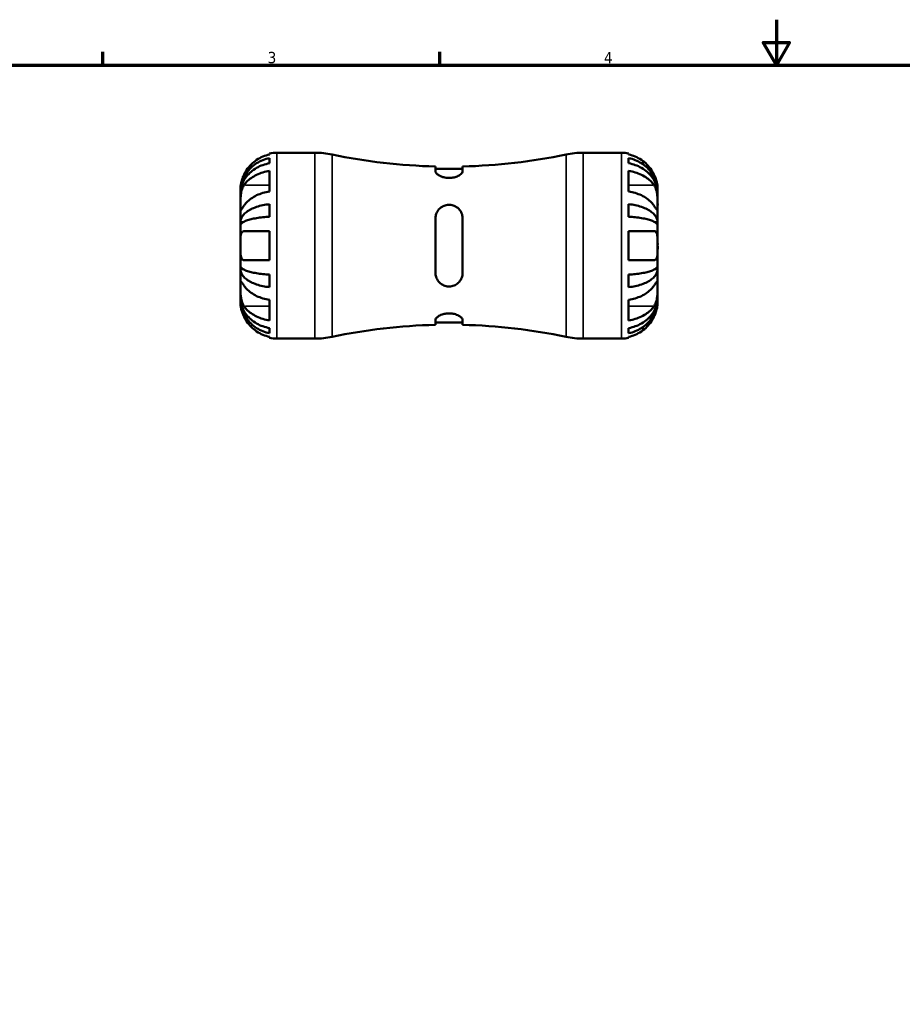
# Model space of a CAD drawing. Header units: millimetres. Extents: x -64 to 666, y 0 to 420.
# Tile 3 of 8: x 130 to 325, y 203 to 420. Entities that reach past the tile are written whole.
import ezdxf

# ---------------------------------------------------------------- set-up
doc = ezdxf.new("R2010")
doc.units = ezdxf.units.MM
for name, color, linetype, lineweight in [('Border (ISO)', 7, 'Continuous', 70), ('Visible (ISO)', 7, 'Continuous', 50), ('Visible Narrow (ISO)', 7, 'Continuous', 35)]:
    doc.layers.add(name, color=color, linetype=linetype, lineweight=lineweight)
doc.styles.add('Note Text (ISO)', font='tahoma.ttf')

# ---------------------------------------------------------------- blocks, each defined once
blk = doc.blocks.new('Borders Default Border')
at = {"layer": 'Border (ISO)'}
for p, q in [((148.5, 410), (148.5, 412.9)), ((222.75, 410), (222.75, 412.9))]:
    blk.add_line(p, q, dxfattribs=at)
at = {"layer": 'Border (ISO)', "flags": 128}
for points in [[(297, 420), (297, 410), (294.11, 415), (299.89, 415), (297, 410)], [(10, 10), (10, 410), (584, 410), (584, 10), (10, 10)]]:
    blk.add_lwpolyline(points, dxfattribs=at)
at = {"layer": 'Border (ISO)', "color": 232, "true_color": 0xca0064, "char_height": 2.5, "attachment_point": 7, "style": 'Note Text (ISO)'}
for s, insert in [('3', (184.85, 410.35)), ('4', (259, 410.4))]:
    blk.add_mtext(s, dxfattribs=dict(at, insert=insert))

msp = doc.modelspace()

# ---------------------------------------------------------------- linework, layer by layer
at = {"layer": 'Visible (ISO)'}
for p, q in [((185.213, 390.263), (185.213, 390.516)), ((185.213, 388.345), (185.213, 389.489)), ((186.813, 390.678), (195.234, 390.678)), ((254.392, 390.678), (262.813, 390.678)), ((264.413, 390.516), (264.413, 390.263)), ((264.413, 389.489), (264.413, 388.345)), ((185.213, 382.117), (185.213, 386.643)), ((221.813, 387.639), (221.813, 386.576)), ((227.813, 387.09), (221.813, 387.09)), ((227.813, 386.576), (227.813, 387.639)), ((264.413, 386.643), (264.413, 382.117)), ((178.813, 381.874), (178.813, 382.678)), ((270.813, 381.874), (270.813, 382.678)), ((178.813, 381.567), (178.813, 381.874)), ((178.813, 381.874), (178.821, 381.874)), ((178.813, 379.017), (178.813, 381.567)), ((270.813, 381.874), (270.806, 381.874)), ((270.813, 381.567), (270.813, 381.874)), ((270.813, 379.017), (270.813, 381.567)), ((178.813, 375.329), (178.813, 379.017)), ((185.213, 376.559), (185.213, 379.321)), ((264.413, 379.321), (264.413, 376.559)), ((270.813, 375.329), (270.813, 379.017)), ((221.813, 376.178), (221.813, 364.178)), ((227.813, 364.178), (227.813, 376.178)), ((178.813, 374.589), (178.813, 375.329)), ((178.813, 375.329), (179.372, 375.329)), ((178.813, 370.178), (178.813, 374.589)), ((270.813, 375.329), (270.254, 375.329)), ((270.813, 374.589), (270.813, 375.329)), ((270.813, 370.178), (270.813, 374.589)), ((185.213, 366.978), (185.213, 373.378)), ((264.413, 373.378), (264.413, 366.978)), ((178.813, 365.766), (178.813, 370.178)), ((270.813, 365.766), (270.813, 370.178)), ((178.813, 365.027), (178.813, 365.766)), ((178.813, 361.339), (178.813, 365.027)), ((178.813, 365.027), (179.372, 365.027)), ((270.813, 365.027), (270.254, 365.027)), ((270.813, 365.027), (270.813, 365.766)), ((270.813, 361.339), (270.813, 365.027)), ((185.213, 361.035), (185.213, 363.797)), ((264.413, 363.797), (264.413, 361.035)), ((178.813, 358.788), (178.813, 361.339)), ((270.813, 358.788), (270.813, 361.339)), ((178.813, 358.482), (178.813, 358.788)), ((178.813, 357.678), (178.813, 358.482)), ((178.813, 358.482), (178.821, 358.482)), ((185.213, 353.713), (185.213, 358.238)), ((264.413, 358.238), (264.413, 353.713)), ((270.813, 358.482), (270.806, 358.482)), ((270.813, 358.482), (270.813, 358.788)), ((270.813, 357.678), (270.813, 358.482)), ((185.213, 350.866), (185.213, 352.011)), ((221.813, 353.78), (221.813, 352.717)), ((227.813, 353.266), (221.813, 353.266)), ((227.813, 352.717), (227.813, 353.78)), ((264.413, 352.011), (264.413, 350.866)), ((185.213, 349.84), (185.213, 350.093)), ((186.813, 349.678), (195.234, 349.678)), ((254.392, 349.678), (262.813, 349.678)), ((264.413, 350.093), (264.413, 349.84))]:
    msp.add_line(p, q, dxfattribs=at)
for centre, radius, start, end in [((186.813, 382.678), 8, 90, 101.53696), ((195.234, 372.278), 18.4, 78.12985, 90), ((224.813, 513.004), 125.401, 258.12985, 268.62917), ((224.813, 513.004), 125.401, 271.37083, 281.87015), ((254.392, 372.278), 18.4, 90, 101.87015), ((262.813, 382.678), 8, 78.46304, 90), ((224.813, 227.352), 125.401, 91.37083, 101.87015), ((224.813, 227.352), 125.401, 78.12985, 88.62917), ((186.813, 357.678), 8, 258.46304, 270), ((195.234, 368.078), 18.4, 270, 281.87015), ((254.392, 368.078), 18.4, 258.12985, 270), ((262.813, 357.678), 8, 270, 281.53696)]:
    msp.add_arc(centre, radius, start, end, dxfattribs=at)
for points, knots in [([(178.813, 381.874), (178.813, 382.354), (178.862, 382.88), (179.073, 383.908), (179.235, 384.412), (179.613, 385.299), (179.865, 385.764), (180.464, 386.633), (180.811, 387.037), (181.509, 387.714), (181.925, 388.05), (182.82, 388.63), (183.299, 388.873), (184.199, 389.235), (184.7, 389.388), (185.213, 389.489)], [3.5727317, 3.5727317, 3.5727317, 3.5727317, 3.721745, 3.721745, 3.8707582, 3.8707582, 4.019183, 4.019183, 4.1676079, 4.1676079, 4.3157226, 4.3157226, 4.4638373, 4.4638373, 4.6079695, 4.6079695, 4.6079695, 4.6079695]), ([(185.213, 390.263), (184.705, 390.158), (184.209, 390.001), (183.314, 389.627), (182.835, 389.375), (181.942, 388.773), (181.527, 388.424), (180.827, 387.719), (180.478, 387.296), (179.971, 386.529), (179.787, 386.202), (179.631, 385.878)], [0.1517835, 0.1517835, 0.1517835, 0.1517835, 0.29453183, 0.29453183, 0.44272575, 0.44272575, 0.59091966, 0.59091966, 0.74090906, 0.74090906, 0.84386421, 0.84386421, 0.84386421, 0.84386421]), ([(269.996, 385.878), (269.84, 386.202), (269.656, 386.529), (269.149, 387.296), (268.8, 387.719), (268.1, 388.424), (267.685, 388.773), (266.791, 389.375), (266.312, 389.627), (265.417, 390.001), (264.921, 390.158), (264.413, 390.263)], [4.03222394, 4.03222394, 4.03222394, 4.03222394, 4.13517909, 4.13517909, 4.28516849, 4.28516849, 4.43336241, 4.43336241, 4.58155632, 4.58155632, 4.72430465, 4.72430465, 4.72430465, 4.72430465]), ([(264.413, 389.489), (264.927, 389.388), (265.428, 389.235), (266.328, 388.873), (266.807, 388.63), (267.702, 388.05), (268.117, 387.714), (268.816, 387.037), (269.163, 386.633), (269.762, 385.764), (270.013, 385.299), (270.392, 384.412), (270.554, 383.908), (270.765, 382.88), (270.813, 382.354), (270.813, 381.874)], [0.1517731, 0.1517731, 0.1517731, 0.1517731, 0.2959053, 0.2959053, 0.44402, 0.44402, 0.5921347, 0.5921347, 0.7405595, 0.7405595, 0.8889844, 0.8889844, 1.0379976, 1.0379976, 1.1870108, 1.1870108, 1.1870108, 1.1870108]), ([(185.213, 388.345), (184.7, 388.255), (184.199, 388.119), (183.299, 387.797), (182.82, 387.58), (181.925, 387.064), (181.509, 386.765), (180.811, 386.163), (180.464, 385.804), (179.865, 385.03), (179.613, 384.616), (179.235, 383.826), (179.073, 383.378), (178.862, 382.463), (178.813, 381.995), (178.813, 381.567)], [0.1517731, 0.1517731, 0.1517731, 0.1517731, 0.2959053, 0.2959053, 0.44402, 0.44402, 0.5921347, 0.5921347, 0.7405595, 0.7405595, 0.8889844, 0.8889844, 1.0379976, 1.0379976, 1.1870108, 1.1870108, 1.1870108, 1.1870108]), ([(179.631, 383.542), (179.787, 383.772), (179.971, 384.003), (180.478, 384.545), (180.827, 384.844), (181.527, 385.343), (181.942, 385.589), (182.835, 386.015), (183.314, 386.194), (184.209, 386.457), (184.705, 386.569), (185.213, 386.643)], [4.03217579, 4.03217579, 4.03217579, 4.03217579, 4.13513094, 4.13513094, 4.28512034, 4.28512034, 4.43331426, 4.43331426, 4.58150818, 4.58150818, 4.72425651, 4.72425651, 4.72425651, 4.72425651]), ([(227.813, 386.576), (227.813, 386.48), (227.779, 386.377), (227.615, 386.113), (227.448, 385.948), (226.992, 385.632), (226.702, 385.482), (226.075, 385.259), (225.755, 385.18), (225.086, 385.095), (224.75, 385.087), (224.06, 385.145), (223.72, 385.215), (223.05, 385.426), (222.737, 385.575), (222.244, 385.893), (222.06, 386.061), (221.859, 386.346), (221.813, 386.465), (221.813, 386.576)], [-1.11563341, -1.11563341, -1.11563341, -1.11563341, -1.03184776, -1.03184776, -0.90814487, -0.90814487, -0.78373252, -0.78373252, -0.67802582, -0.67802582, -0.5766921, -0.5766921, -0.46772162, -0.46772162, -0.33990561, -0.33990561, -0.21444758, -0.21444758, -0.11805312, -0.11805312, -0.11805312, -0.11805312]), ([(270.813, 381.567), (270.813, 381.995), (270.765, 382.463), (270.554, 383.378), (270.392, 383.826), (270.013, 384.616), (269.762, 385.03), (269.163, 385.804), (268.816, 386.163), (268.117, 386.765), (267.702, 387.064), (266.807, 387.58), (266.328, 387.797), (265.428, 388.119), (264.927, 388.255), (264.413, 388.345)], [3.5727318, 3.5727318, 3.5727318, 3.5727318, 3.721745, 3.721745, 3.8707582, 3.8707582, 4.0191831, 4.0191831, 4.1676079, 4.1676079, 4.3157226, 4.3157226, 4.4638373, 4.4638373, 4.6079695, 4.6079695, 4.6079695, 4.6079695]), ([(264.413, 386.643), (264.921, 386.569), (265.417, 386.457), (266.312, 386.194), (266.791, 386.015), (267.685, 385.589), (268.1, 385.343), (268.8, 384.844), (269.149, 384.545), (269.656, 384.003), (269.84, 383.772), (269.996, 383.542)], [0.1517835, 0.1517835, 0.1517835, 0.1517835, 0.29453183, 0.29453183, 0.44272575, 0.44272575, 0.59091966, 0.59091966, 0.74090906, 0.74090906, 0.84386421, 0.84386421, 0.84386421, 0.84386421]), ([(179.631, 385.878), (179.565, 385.742), (179.503, 385.604), (179.357, 385.26), (179.277, 385.053), (179.14, 384.652), (179.082, 384.459), (178.968, 384.024), (178.921, 383.793), (178.844, 383.305), (178.826, 383.08), (178.812, 382.762), (178.813, 382.678), (178.813, 382.678)], [-0.5159245, -0.5159245, -0.5159245, -0.5159245, -0.47074715, -0.47074715, -0.40311077, -0.40311077, -0.33740557, -0.33740557, -0.24866964, -0.24866964, -0.12673966, -0.12673966, 0, 0, 0, 0]), ([(270.813, 382.678), (270.813, 382.678), (270.814, 382.703), (270.812, 382.808), (270.81, 382.892), (270.792, 383.183), (270.768, 383.433), (270.675, 383.941), (270.624, 384.166), (270.513, 384.562), (270.463, 384.722), (270.354, 385.038), (270.295, 385.192), (270.159, 385.525), (270.08, 385.702), (269.996, 385.878)], [0, 0, 0, 0, 0.06960453, 0.06960453, 0.14559569, 0.14559569, 0.26884906, 0.26884906, 0.35168426, 0.35168426, 0.40551291, 0.40551291, 0.45571277, 0.45571277, 0.51333093, 0.51333093, 0.51333093, 0.51333093]), ([(178.813, 379.017), (178.813, 379.164), (178.813, 379.326), (178.814, 379.684), (178.815, 379.882), (178.826, 380.406), (178.84, 380.742), (178.902, 381.397), (178.947, 381.711), (179.06, 382.225), (179.116, 382.428), (179.246, 382.809), (179.32, 382.986), (179.473, 383.291), (179.549, 383.422), (179.631, 383.542)], [0, 0, 0, 0, 0.0626039, 0.0626039, 0.12946018, 0.12946018, 0.23227607, 0.23227607, 0.32766079, 0.32766079, 0.39439512, 0.39439512, 0.45981717, 0.45981717, 0.51643089, 0.51643089, 0.51643089, 0.51643089]), ([(185.213, 382.117), (184.705, 382.043), (184.209, 381.932), (183.314, 381.668), (182.835, 381.489), (181.942, 381.064), (181.527, 380.817), (180.827, 380.318), (180.478, 380.02), (179.971, 379.477), (179.787, 379.246), (179.631, 379.017)], [0.1517835, 0.1517835, 0.1517835, 0.1517835, 0.29453183, 0.29453183, 0.44272575, 0.44272575, 0.59091966, 0.59091966, 0.74090906, 0.74090906, 0.84386421, 0.84386421, 0.84386421, 0.84386421]), ([(269.996, 379.017), (269.84, 379.246), (269.656, 379.477), (269.149, 380.02), (268.8, 380.318), (268.1, 380.817), (267.685, 381.064), (266.791, 381.489), (266.312, 381.668), (265.417, 381.932), (264.921, 382.043), (264.413, 382.117)], [4.03217579, 4.03217579, 4.03217579, 4.03217579, 4.13513094, 4.13513094, 4.28512034, 4.28512034, 4.43331426, 4.43331426, 4.58150818, 4.58150818, 4.72425651, 4.72425651, 4.72425651, 4.72425651]), ([(269.996, 383.542), (270.064, 383.443), (270.128, 383.336), (270.274, 383.058), (270.352, 382.881), (270.487, 382.505), (270.545, 382.309), (270.658, 381.824), (270.705, 381.534), (270.783, 380.836), (270.8, 380.435), (270.815, 379.67), (270.813, 379.315), (270.813, 379.017)], [-0.51605321, -0.51605321, -0.51605321, -0.51605321, -0.46927389, -0.46927389, -0.40272959, -0.40272959, -0.33754407, -0.33754407, -0.24860938, -0.24860938, -0.12674173, -0.12674173, 0, 0, 0, 0]), ([(179.631, 379.017), (179.563, 378.917), (179.499, 378.823), (179.352, 378.611), (179.275, 378.501), (179.14, 378.316), (179.082, 378.242), (178.968, 378.113), (178.921, 378.076), (178.844, 378.085), (178.826, 378.166), (178.812, 378.482), (178.813, 378.718), (178.813, 379.017)], [-0.51605321, -0.51605321, -0.51605321, -0.51605321, -0.46927389, -0.46927389, -0.40272959, -0.40272959, -0.33754407, -0.33754407, -0.24860938, -0.24860938, -0.12674173, -0.12674173, 0, 0, 0, 0]), ([(178.813, 375.329), (178.813, 375.581), (178.862, 375.856), (179.073, 376.395), (179.235, 376.659), (179.613, 377.124), (179.865, 377.368), (180.464, 377.824), (180.811, 378.035), (181.509, 378.39), (181.925, 378.567), (182.82, 378.87), (183.299, 378.998), (184.199, 379.188), (184.7, 379.268), (185.213, 379.321)], [3.5727317, 3.5727317, 3.5727317, 3.5727317, 3.721745, 3.721745, 3.8707582, 3.8707582, 4.019183, 4.019183, 4.1676079, 4.1676079, 4.3157226, 4.3157226, 4.4638373, 4.4638373, 4.6079695, 4.6079695, 4.6079695, 4.6079695]), ([(221.813, 376.178), (221.813, 376.44), (221.848, 376.699), (222.012, 377.317), (222.179, 377.663), (222.635, 378.276), (222.924, 378.542), (223.551, 378.92), (223.871, 379.047), (224.54, 379.184), (224.877, 379.196), (225.567, 379.104), (225.907, 378.993), (226.577, 378.639), (226.889, 378.379), (227.383, 377.774), (227.567, 377.429), (227.768, 376.777), (227.813, 376.48), (227.813, 376.178)], [-1.11563341, -1.11563341, -1.11563341, -1.11563341, -1.03184776, -1.03184776, -0.90814487, -0.90814487, -0.78373252, -0.78373252, -0.67802582, -0.67802582, -0.5766921, -0.5766921, -0.46772162, -0.46772162, -0.33990561, -0.33990561, -0.21444758, -0.21444758, -0.11805312, -0.11805312, -0.11805312, -0.11805312]), ([(264.413, 379.321), (264.927, 379.268), (265.428, 379.188), (266.328, 378.998), (266.807, 378.87), (267.702, 378.567), (268.117, 378.39), (268.816, 378.035), (269.163, 377.824), (269.762, 377.368), (270.013, 377.124), (270.392, 376.659), (270.554, 376.395), (270.765, 375.856), (270.813, 375.581), (270.813, 375.329)], [0.1517731, 0.1517731, 0.1517731, 0.1517731, 0.2959053, 0.2959053, 0.44402, 0.44402, 0.5921347, 0.5921347, 0.7405595, 0.7405595, 0.8889844, 0.8889844, 1.0379976, 1.0379976, 1.1870108, 1.1870108, 1.1870108, 1.1870108]), ([(270.813, 379.017), (270.813, 378.869), (270.813, 378.736), (270.812, 378.496), (270.811, 378.392), (270.8, 378.182), (270.786, 378.107), (270.725, 378.066), (270.679, 378.094), (270.567, 378.215), (270.511, 378.285), (270.38, 378.461), (270.307, 378.565), (270.154, 378.785), (270.077, 378.897), (269.996, 379.017)], [0, 0, 0, 0, 0.0626039, 0.0626039, 0.12946018, 0.12946018, 0.23227607, 0.23227607, 0.32766079, 0.32766079, 0.39439512, 0.39439512, 0.45981717, 0.45981717, 0.51643089, 0.51643089, 0.51643089, 0.51643089]), ([(185.213, 376.559), (184.7, 376.533), (184.199, 376.493), (183.299, 376.4), (182.82, 376.337), (181.925, 376.187), (181.509, 376.1), (180.811, 375.925), (180.464, 375.82), (179.865, 375.596), (179.613, 375.475), (179.235, 375.246), (179.073, 375.116), (178.862, 374.85), (178.813, 374.714), (178.813, 374.589)], [0.1517731, 0.1517731, 0.1517731, 0.1517731, 0.2959053, 0.2959053, 0.44402, 0.44402, 0.5921347, 0.5921347, 0.7405595, 0.7405595, 0.8889844, 0.8889844, 1.0379976, 1.0379976, 1.1870108, 1.1870108, 1.1870108, 1.1870108]), ([(270.813, 374.589), (270.813, 374.714), (270.765, 374.85), (270.554, 375.116), (270.392, 375.246), (270.013, 375.475), (269.762, 375.596), (269.163, 375.82), (268.816, 375.925), (268.117, 376.1), (267.702, 376.187), (266.807, 376.337), (266.328, 376.4), (265.428, 376.493), (264.927, 376.533), (264.413, 376.559)], [3.5727327, 3.5727327, 3.5727327, 3.5727327, 3.7217459, 3.7217459, 3.8707592, 3.8707592, 4.019184, 4.019184, 4.1676089, 4.1676089, 4.3157236, 4.3157236, 4.4638383, 4.4638383, 4.6079705, 4.6079705, 4.6079705, 4.6079705]), ([(178.813, 370.178), (178.813, 370.582), (178.812, 370.982), (178.824, 371.678), (178.836, 371.976), (178.894, 372.488), (178.937, 372.702), (179.049, 372.994), (179.105, 373.092), (179.235, 373.243), (179.309, 373.297), (179.464, 373.363), (179.545, 373.378), (179.631, 373.378)], [-2.21111993, -2.21111993, -2.21111993, -2.21111993, -2.0898399, -2.0898399, -1.98614814, -1.98614814, -1.88775858, -1.88775858, -1.81973063, -1.81973063, -1.75376732, -1.75376732, -1.69399568, -1.69399568, -1.69399568, -1.69399568]), ([(179.631, 373.378), (179.787, 373.378), (179.971, 373.378), (180.478, 373.378), (180.827, 373.378), (181.527, 373.378), (181.942, 373.378), (182.835, 373.378), (183.314, 373.378), (184.209, 373.378), (184.705, 373.378), (185.213, 373.378)], [4.03217579, 4.03217579, 4.03217579, 4.03217579, 4.13513094, 4.13513094, 4.28512034, 4.28512034, 4.43331426, 4.43331426, 4.58150818, 4.58150818, 4.72425651, 4.72425651, 4.72425651, 4.72425651]), ([(264.413, 373.378), (264.921, 373.378), (265.417, 373.378), (266.312, 373.378), (266.791, 373.378), (267.685, 373.378), (268.1, 373.378), (268.8, 373.378), (269.149, 373.378), (269.656, 373.378), (269.84, 373.378), (269.996, 373.378)], [0.1517835, 0.1517835, 0.1517835, 0.1517835, 0.29453183, 0.29453183, 0.44272575, 0.44272575, 0.59091966, 0.59091966, 0.74090906, 0.74090906, 0.84386421, 0.84386421, 0.84386421, 0.84386421]), ([(269.996, 373.378), (270.061, 373.378), (270.124, 373.369), (270.27, 373.325), (270.349, 373.277), (270.486, 373.141), (270.544, 373.054), (270.658, 372.802), (270.705, 372.623), (270.783, 372.123), (270.8, 371.783), (270.815, 371.018), (270.813, 370.6), (270.813, 370.178)], [-0.5159245, -0.5159245, -0.5159245, -0.5159245, -0.47074715, -0.47074715, -0.40311077, -0.40311077, -0.33740557, -0.33740557, -0.24866964, -0.24866964, -0.12673966, -0.12673966, 0, 0, 0, 0]), ([(179.631, 366.978), (179.565, 366.978), (179.503, 366.987), (179.357, 367.031), (179.277, 367.079), (179.14, 367.215), (179.082, 367.302), (178.968, 367.554), (178.921, 367.733), (178.844, 368.232), (178.826, 368.573), (178.812, 369.337), (178.813, 369.755), (178.813, 370.178)], [-0.5159245, -0.5159245, -0.5159245, -0.5159245, -0.47074715, -0.47074715, -0.40311077, -0.40311077, -0.33740557, -0.33740557, -0.24866964, -0.24866964, -0.12673966, -0.12673966, 0, 0, 0, 0]), ([(270.813, 370.178), (270.813, 369.774), (270.815, 369.373), (270.803, 368.677), (270.791, 368.38), (270.733, 367.868), (270.689, 367.654), (270.577, 367.362), (270.522, 367.264), (270.391, 367.112), (270.318, 367.058), (270.162, 366.993), (270.082, 366.978), (269.996, 366.978)], [-2.21111993, -2.21111993, -2.21111993, -2.21111993, -2.0898399, -2.0898399, -1.98614814, -1.98614814, -1.88775858, -1.88775858, -1.81973063, -1.81973063, -1.75376732, -1.75376732, -1.69399568, -1.69399568, -1.69399568, -1.69399568]), ([(185.213, 366.978), (184.705, 366.978), (184.209, 366.978), (183.314, 366.978), (182.835, 366.978), (181.942, 366.978), (181.527, 366.978), (180.827, 366.978), (180.478, 366.978), (179.971, 366.978), (179.787, 366.978), (179.631, 366.978)], [0.1517835, 0.1517835, 0.1517835, 0.1517835, 0.29453183, 0.29453183, 0.44272575, 0.44272575, 0.59091966, 0.59091966, 0.74090906, 0.74090906, 0.84386421, 0.84386421, 0.84386421, 0.84386421]), ([(269.996, 366.978), (269.84, 366.978), (269.656, 366.978), (269.149, 366.978), (268.8, 366.978), (268.1, 366.978), (267.685, 366.978), (266.791, 366.978), (266.312, 366.978), (265.417, 366.978), (264.921, 366.978), (264.413, 366.978)], [4.03222425, 4.03222425, 4.03222425, 4.03222425, 4.1351794, 4.1351794, 4.2851688, 4.2851688, 4.43336272, 4.43336272, 4.58155663, 4.58155663, 4.72430496, 4.72430496, 4.72430496, 4.72430496]), ([(178.813, 365.766), (178.813, 365.642), (178.862, 365.506), (179.073, 365.24), (179.235, 365.11), (179.613, 364.88), (179.865, 364.76), (180.464, 364.535), (180.811, 364.431), (181.509, 364.256), (181.925, 364.169), (182.82, 364.019), (183.299, 363.956), (184.199, 363.863), (184.7, 363.823), (185.213, 363.797)], [3.5727317, 3.5727317, 3.5727317, 3.5727317, 3.721745, 3.721745, 3.8707582, 3.8707582, 4.019183, 4.019183, 4.1676079, 4.1676079, 4.3157226, 4.3157226, 4.4638373, 4.4638373, 4.6079695, 4.6079695, 4.6079695, 4.6079695]), ([(185.213, 361.035), (184.699, 361.088), (184.197, 361.169), (183.296, 361.358), (182.816, 361.486), (181.921, 361.791), (181.505, 361.967), (180.807, 362.322), (180.461, 362.534), (179.863, 362.989), (179.612, 363.233), (179.234, 363.698), (179.072, 363.961), (178.862, 364.5), (178.813, 364.775), (178.813, 365.027)], [0.1517782, 0.1517782, 0.1517782, 0.1517782, 0.2961697, 0.2961697, 0.444417, 0.444417, 0.5926644, 0.5926644, 0.7409572, 0.7409572, 0.88925, 0.88925, 1.0381304, 1.0381304, 1.1870109, 1.1870109, 1.1870109, 1.1870109]), ([(264.413, 363.797), (264.927, 363.823), (265.428, 363.863), (266.328, 363.956), (266.807, 364.019), (267.702, 364.169), (268.117, 364.256), (268.816, 364.431), (269.163, 364.535), (269.762, 364.76), (270.013, 364.88), (270.392, 365.11), (270.554, 365.24), (270.765, 365.506), (270.813, 365.642), (270.813, 365.766)], [0.1517731, 0.1517731, 0.1517731, 0.1517731, 0.2959053, 0.2959053, 0.44402, 0.44402, 0.5921347, 0.5921347, 0.7405595, 0.7405595, 0.8889844, 0.8889844, 1.0379976, 1.0379976, 1.1870108, 1.1870108, 1.1870108, 1.1870108]), ([(270.813, 365.027), (270.813, 364.775), (270.765, 364.5), (270.554, 363.96), (270.392, 363.697), (270.013, 363.232), (269.762, 362.988), (269.163, 362.532), (268.816, 362.32), (268.117, 361.965), (267.702, 361.789), (266.807, 361.485), (266.328, 361.358), (265.428, 361.168), (264.927, 361.088), (264.413, 361.035)], [3.5727317, 3.5727317, 3.5727317, 3.5727317, 3.721745, 3.721745, 3.8707582, 3.8707582, 4.019183, 4.019183, 4.1676079, 4.1676079, 4.3157226, 4.3157226, 4.4638373, 4.4638373, 4.6079695, 4.6079695, 4.6079695, 4.6079695]), ([(227.813, 364.178), (227.813, 363.916), (227.779, 363.657), (227.615, 363.039), (227.448, 362.693), (226.992, 362.08), (226.702, 361.814), (226.075, 361.436), (225.755, 361.308), (225.086, 361.172), (224.75, 361.16), (224.06, 361.252), (223.72, 361.362), (223.05, 361.717), (222.737, 361.976), (222.244, 362.582), (222.06, 362.926), (221.859, 363.579), (221.813, 363.876), (221.813, 364.178)], [-1.11563341, -1.11563341, -1.11563341, -1.11563341, -1.03184776, -1.03184776, -0.90814487, -0.90814487, -0.78373252, -0.78373252, -0.67802582, -0.67802582, -0.5766921, -0.5766921, -0.46772162, -0.46772162, -0.33990561, -0.33990561, -0.21444758, -0.21444758, -0.11805312, -0.11805312, -0.11805312, -0.11805312]), ([(179.631, 356.814), (179.563, 356.913), (179.499, 357.02), (179.352, 357.298), (179.275, 357.475), (179.14, 357.851), (179.082, 358.047), (178.968, 358.532), (178.921, 358.822), (178.844, 359.52), (178.826, 359.92), (178.812, 360.686), (178.813, 361.04), (178.813, 361.339)], [-0.51605321, -0.51605321, -0.51605321, -0.51605321, -0.46927389, -0.46927389, -0.40272959, -0.40272959, -0.33754407, -0.33754407, -0.24860938, -0.24860938, -0.12674173, -0.12674173, 0, 0, 0, 0]), ([(178.813, 361.339), (178.813, 361.487), (178.813, 361.619), (178.814, 361.859), (178.815, 361.964), (178.826, 362.174), (178.84, 362.249), (178.902, 362.29), (178.947, 362.262), (179.06, 362.141), (179.116, 362.071), (179.246, 361.895), (179.32, 361.791), (179.473, 361.571), (179.549, 361.459), (179.631, 361.339)], [0, 0, 0, 0, 0.0626039, 0.0626039, 0.12946018, 0.12946018, 0.23227607, 0.23227607, 0.32766079, 0.32766079, 0.39439512, 0.39439512, 0.45981717, 0.45981717, 0.51643089, 0.51643089, 0.51643089, 0.51643089]), ([(179.631, 361.339), (179.787, 361.11), (179.971, 360.879), (180.478, 360.336), (180.827, 360.037), (181.527, 359.539), (181.942, 359.292), (182.835, 358.867), (183.314, 358.688), (184.209, 358.424), (184.705, 358.313), (185.213, 358.238)], [4.03222394, 4.03222394, 4.03222394, 4.03222394, 4.13517909, 4.13517909, 4.28516849, 4.28516849, 4.43336241, 4.43336241, 4.58155632, 4.58155632, 4.72430465, 4.72430465, 4.72430465, 4.72430465]), ([(264.413, 358.238), (264.921, 358.313), (265.417, 358.424), (266.312, 358.688), (266.791, 358.867), (267.685, 359.292), (268.1, 359.539), (268.8, 360.037), (269.149, 360.336), (269.656, 360.879), (269.84, 361.11), (269.996, 361.339)], [0.1517835, 0.1517835, 0.1517835, 0.1517835, 0.29453183, 0.29453183, 0.44272575, 0.44272575, 0.59091966, 0.59091966, 0.74090906, 0.74090906, 0.84386421, 0.84386421, 0.84386421, 0.84386421]), ([(269.996, 361.339), (270.064, 361.439), (270.128, 361.533), (270.274, 361.744), (270.352, 361.855), (270.487, 362.039), (270.545, 362.114), (270.658, 362.243), (270.705, 362.28), (270.783, 362.271), (270.8, 362.19), (270.815, 361.874), (270.813, 361.638), (270.813, 361.339)], [-0.51605321, -0.51605321, -0.51605321, -0.51605321, -0.46927389, -0.46927389, -0.40272959, -0.40272959, -0.33754407, -0.33754407, -0.24860938, -0.24860938, -0.12674173, -0.12674173, 0, 0, 0, 0]), ([(270.813, 361.339), (270.813, 361.191), (270.813, 361.03), (270.812, 360.671), (270.811, 360.474), (270.8, 359.949), (270.786, 359.614), (270.725, 358.958), (270.679, 358.645), (270.567, 358.131), (270.511, 357.928), (270.38, 357.546), (270.307, 357.37), (270.154, 357.064), (270.077, 356.933), (269.996, 356.814)], [0, 0, 0, 0, 0.0626039, 0.0626039, 0.12946018, 0.12946018, 0.23227607, 0.23227607, 0.32766079, 0.32766079, 0.39439512, 0.39439512, 0.45981717, 0.45981717, 0.51643089, 0.51643089, 0.51643089, 0.51643089]), ([(178.813, 358.788), (178.813, 358.36), (178.862, 357.893), (179.073, 356.977), (179.235, 356.529), (179.613, 355.74), (179.865, 355.326), (180.464, 354.552), (180.811, 354.193), (181.509, 353.59), (181.925, 353.291), (182.82, 352.775), (183.299, 352.559), (184.199, 352.237), (184.7, 352.101), (185.213, 352.011)], [3.5727327, 3.5727327, 3.5727327, 3.5727327, 3.7217459, 3.7217459, 3.8707592, 3.8707592, 4.019184, 4.019184, 4.1676089, 4.1676089, 4.3157236, 4.3157236, 4.4638383, 4.4638383, 4.6079705, 4.6079705, 4.6079705, 4.6079705]), ([(185.213, 350.866), (184.7, 350.968), (184.199, 351.121), (183.299, 351.482), (182.82, 351.726), (181.925, 352.306), (181.509, 352.642), (180.811, 353.319), (180.464, 353.722), (179.865, 354.591), (179.613, 355.057), (179.235, 355.944), (179.073, 356.447), (178.862, 357.476), (178.813, 358.001), (178.813, 358.482)], [0.1517731, 0.1517731, 0.1517731, 0.1517731, 0.2959053, 0.2959053, 0.44402, 0.44402, 0.5921347, 0.5921347, 0.7405595, 0.7405595, 0.8889844, 0.8889844, 1.0379976, 1.0379976, 1.1870108, 1.1870108, 1.1870108, 1.1870108]), ([(264.413, 352.011), (264.927, 352.101), (265.428, 352.237), (266.328, 352.559), (266.807, 352.775), (267.702, 353.291), (268.117, 353.59), (268.816, 354.193), (269.163, 354.552), (269.762, 355.326), (270.013, 355.74), (270.392, 356.529), (270.554, 356.977), (270.765, 357.893), (270.813, 358.36), (270.813, 358.788)], [0.1517731, 0.1517731, 0.1517731, 0.1517731, 0.2959053, 0.2959053, 0.44402, 0.44402, 0.5921347, 0.5921347, 0.7405595, 0.7405595, 0.8889844, 0.8889844, 1.0379976, 1.0379976, 1.1870108, 1.1870108, 1.1870108, 1.1870108]), ([(270.813, 358.482), (270.813, 358.001), (270.765, 357.476), (270.554, 356.447), (270.392, 355.944), (270.013, 355.057), (269.762, 354.591), (269.163, 353.722), (268.816, 353.319), (268.117, 352.642), (267.702, 352.306), (266.807, 351.726), (266.328, 351.482), (265.428, 351.121), (264.927, 350.968), (264.413, 350.866)], [3.5727317, 3.5727317, 3.5727317, 3.5727317, 3.721745, 3.721745, 3.8707582, 3.8707582, 4.019183, 4.019183, 4.1676079, 4.1676079, 4.3157226, 4.3157226, 4.4638373, 4.4638373, 4.6079695, 4.6079695, 4.6079695, 4.6079695]), ([(178.813, 357.678), (178.813, 357.678), (178.812, 357.601), (178.824, 357.325), (178.836, 357.147), (178.894, 356.716), (178.937, 356.471), (179.049, 356.014), (179.105, 355.818), (179.235, 355.42), (179.309, 355.22), (179.464, 354.838), (179.545, 354.657), (179.631, 354.478)], [-2.21111993, -2.21111993, -2.21111993, -2.21111993, -2.0898399, -2.0898399, -1.98614814, -1.98614814, -1.88775858, -1.88775858, -1.81973063, -1.81973063, -1.75376732, -1.75376732, -1.69399568, -1.69399568, -1.69399568, -1.69399568]), ([(185.213, 353.713), (184.705, 353.787), (184.209, 353.898), (183.314, 354.162), (182.835, 354.341), (181.942, 354.766), (181.527, 355.013), (180.827, 355.512), (180.478, 355.811), (179.971, 356.353), (179.787, 356.584), (179.631, 356.814)], [0.1517835, 0.1517835, 0.1517835, 0.1517835, 0.29453183, 0.29453183, 0.44272575, 0.44272575, 0.59091966, 0.59091966, 0.74090906, 0.74090906, 0.84386421, 0.84386421, 0.84386421, 0.84386421]), ([(269.996, 356.814), (269.84, 356.584), (269.656, 356.353), (269.149, 355.811), (268.8, 355.512), (268.1, 355.013), (267.685, 354.766), (266.791, 354.341), (266.312, 354.162), (265.417, 353.898), (264.921, 353.787), (264.413, 353.713)], [4.03217579, 4.03217579, 4.03217579, 4.03217579, 4.13513094, 4.13513094, 4.28512034, 4.28512034, 4.43331426, 4.43331426, 4.58150818, 4.58150818, 4.72425651, 4.72425651, 4.72425651, 4.72425651]), ([(269.996, 354.478), (270.061, 354.614), (270.124, 354.751), (270.27, 355.096), (270.349, 355.303), (270.486, 355.704), (270.544, 355.897), (270.658, 356.332), (270.705, 356.563), (270.783, 357.05), (270.8, 357.276), (270.815, 357.594), (270.813, 357.678), (270.813, 357.678)], [-0.5159245, -0.5159245, -0.5159245, -0.5159245, -0.47074715, -0.47074715, -0.40311077, -0.40311077, -0.33740557, -0.33740557, -0.24866964, -0.24866964, -0.12673966, -0.12673966, 0, 0, 0, 0]), ([(179.631, 354.478), (179.787, 354.154), (179.971, 353.827), (180.478, 353.06), (180.827, 352.637), (181.527, 351.932), (181.942, 351.583), (182.835, 350.981), (183.314, 350.728), (184.209, 350.355), (184.705, 350.198), (185.213, 350.093)], [4.03217579, 4.03217579, 4.03217579, 4.03217579, 4.13513094, 4.13513094, 4.28512034, 4.28512034, 4.43331426, 4.43331426, 4.58150818, 4.58150818, 4.72425651, 4.72425651, 4.72425651, 4.72425651]), ([(221.813, 353.78), (221.813, 353.876), (221.848, 353.979), (222.012, 354.243), (222.179, 354.408), (222.635, 354.724), (222.924, 354.874), (223.551, 355.096), (223.871, 355.175), (224.54, 355.261), (224.877, 355.268), (225.567, 355.211), (225.907, 355.141), (226.577, 354.93), (226.889, 354.781), (227.383, 354.463), (227.567, 354.295), (227.768, 354.01), (227.813, 353.891), (227.813, 353.78)], [-1.11563341, -1.11563341, -1.11563341, -1.11563341, -1.03184776, -1.03184776, -0.90814487, -0.90814487, -0.78373252, -0.78373252, -0.67802582, -0.67802582, -0.5766921, -0.5766921, -0.46772162, -0.46772162, -0.33990561, -0.33990561, -0.21444758, -0.21444758, -0.11805312, -0.11805312, -0.11805312, -0.11805312]), ([(264.413, 350.093), (264.921, 350.198), (265.417, 350.355), (266.312, 350.728), (266.791, 350.981), (267.685, 351.583), (268.1, 351.932), (268.8, 352.637), (269.149, 353.06), (269.656, 353.827), (269.84, 354.154), (269.996, 354.478)], [0.1517835, 0.1517835, 0.1517835, 0.1517835, 0.29453183, 0.29453183, 0.44272575, 0.44272575, 0.59091966, 0.59091966, 0.74090906, 0.74090906, 0.84386421, 0.84386421, 0.84386421, 0.84386421])]:
    msp.add_open_spline(points, degree=3, knots=knots, dxfattribs=at)
at = {"layer": 'Visible Narrow (ISO)'}
for p, q in [((186.813, 349.93), (186.813, 390.425)), ((195.234, 349.93), (195.234, 390.425)), ((199.019, 390.037), (199.019, 350.319)), ((250.608, 350.319), (250.608, 390.037)), ((254.392, 390.425), (254.392, 349.93)), ((262.813, 349.93), (262.813, 390.425)), ((179.91, 383.542), (184.934, 383.542)), ((269.717, 383.542), (264.692, 383.542)), ((179.91, 356.814), (184.934, 356.814)), ((269.717, 356.814), (264.692, 356.814))]:
    msp.add_line(p, q, dxfattribs=at)

# ---------------------------------------------------------------- block references
msp.add_blockref('Borders Default Border', (0, 0))

doc.saveas('drawing.dxf')
